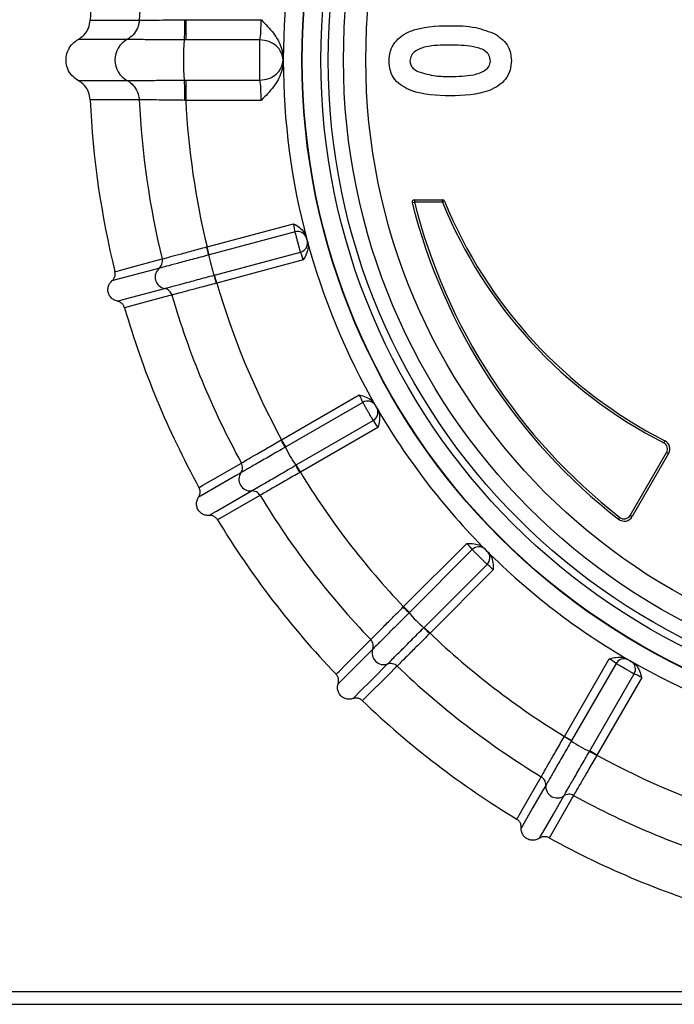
# Model space of a CAD drawing. Extents: x 5 to 297, y -3 to 205.
# Tile 19 of 31: x 94.4 to 96.4, y 177.54 to 180.56. Entities that reach past the tile are written whole.
import ezdxf

# ---------------------------------------------------------------- set-up
doc = ezdxf.new("R2010")
doc.units = 0
doc.layers.get('0').update_dxf_attribs({"linetype": 'CONTINUOUS'})

msp = doc.modelspace()

# ---------------------------------------------------------------- linework, layer by layer
at = {"color": 7, "linetype": 'CONTINUOUS'}
for p, q in [((94.7618, 180.5541), (94.7618, 180.5541)), ((94.9012, 180.5558), (94.9047, 180.5558)), ((94.9047, 180.5558), (94.9047, 180.494)), ((94.9047, 180.5558), (95.1361, 180.5558)), ((94.8997, 180.494), (94.8997, 180.494)), ((94.9047, 180.494), (94.8997, 180.494)), ((95.1324, 180.494), (94.9047, 180.494)), ((95.2039, 180.4343), (95.2039, 180.4321)), ((95.2039, 180.4321), (95.2039, 180.4299)), ((94.8997, 180.3702), (94.9047, 180.3703)), ((94.8997, 180.3702), (94.8997, 180.3702)), ((94.9047, 180.3703), (95.1324, 180.3703)), ((94.9047, 180.3703), (94.9047, 180.3084)), ((94.7618, 180.3101), (94.7618, 180.3101)), ((94.9047, 180.3084), (94.9012, 180.3085)), ((95.1361, 180.3084), (94.9047, 180.3084)), ((95.5992, 179.9947), (95.6061, 179.9964)), ((95.6061, 180.0035), (95.6061, 179.9964)), ((95.6061, 180.0035), (95.6922, 180.0035)), ((95.6922, 179.9964), (95.6061, 179.9964)), ((95.6922, 179.9964), (95.6922, 180.0035)), ((95.6922, 179.9964), (95.6988, 179.9991)), ((94.97, 179.8592), (95.2353, 179.9303)), ((95.2403, 179.9052), (94.9767, 179.8345)), ((95.274, 179.8904), (95.2764, 179.8817)), ((95.2764, 179.8817), (95.2787, 179.873)), ((94.9767, 179.8345), (94.97, 179.8592)), ((94.9932, 179.7727), (95.2568, 179.8434)), ((94.9767, 179.8345), (94.9752, 179.8341)), ((95.2651, 179.8191), (94.9998, 179.748)), ((94.9918, 179.7723), (94.9932, 179.7727)), ((94.9998, 179.748), (94.9932, 179.7727)), ((94.9998, 179.748), (94.9986, 179.7477)), ((95.1987, 179.2678), (95.4365, 179.4051)), ((95.4479, 179.3821), (95.2115, 179.2457)), ((95.4843, 179.3766), (95.4888, 179.3688)), ((95.4888, 179.3688), (95.4933, 179.361)), ((95.2435, 179.1903), (95.4799, 179.3267)), ((95.4941, 179.3054), (95.2563, 179.1681)), ((95.2115, 179.2457), (95.1987, 179.2678)), ((96.3711, 179.2584), (96.3744, 179.2648)), ((95.2115, 179.2457), (95.2102, 179.2449)), ((96.2686, 179.0357), (96.38, 179.2286)), ((96.3862, 179.225), (96.2748, 179.0321)), ((96.38, 179.2286), (96.3862, 179.225)), ((95.2422, 179.1895), (95.2435, 179.1903)), ((95.2563, 179.1681), (95.2435, 179.1903)), ((95.2563, 179.1681), (95.2552, 179.1675)), ((96.2325, 179.0239), (96.2369, 179.0295)), ((96.2748, 179.0321), (96.2686, 179.0357)), ((95.5727, 178.7558), (95.7669, 178.9499)), ((95.8204, 178.9347), (95.8268, 178.9284)), ((95.7838, 178.9307), (95.5908, 178.7377)), ((95.8268, 178.9284), (95.8331, 178.922)), ((95.6361, 178.6924), (95.829, 178.8854)), ((95.8483, 178.8685), (95.6541, 178.6743)), ((95.5908, 178.7377), (95.5727, 178.7558)), ((95.5908, 178.7377), (95.5897, 178.7366)), ((95.635, 178.6914), (95.6361, 178.6924)), ((95.6541, 178.6743), (95.6361, 178.6924)), ((95.6541, 178.6743), (95.6532, 178.6734)), ((96.0665, 178.3579), (96.2038, 178.5957)), ((96.2251, 178.5815), (96.0886, 178.3451)), ((96.2594, 178.5949), (96.2672, 178.5904)), ((96.2672, 178.5904), (96.275, 178.5859)), ((96.1441, 178.3132), (96.2805, 178.5495)), ((96.3035, 178.5382), (96.1662, 178.3004)), ((96.0886, 178.3451), (96.0665, 178.3579)), ((96.0886, 178.3451), (96.0879, 178.3438)), ((96.1433, 178.3118), (96.1441, 178.3132)), ((96.1662, 178.3004), (96.1441, 178.3132)), ((96.1662, 178.3004), (96.1656, 178.2992)), ((106.789, 177.575), (92.5033, 177.575)), ((92.1604, 177.5364), (107.1318, 177.5364))]:
    msp.add_line(p, q, dxfattribs=at)
at = {"color": 7, "linetype": 'CONTINUOUS', "flags": 128}
for points in [[(94.6115, 180.5542), (94.619, 180.5542), (94.6337, 180.5542), (94.6927, 180.5541), (94.7618, 180.5541)], [(94.7246, 180.4948), (94.7172, 180.4948), (94.6873, 180.4948), (94.5819, 180.4948), (94.5744, 180.4948)], [(94.5744, 180.3695), (94.5819, 180.3695), (94.5894, 180.3695), (94.6192, 180.3695), (94.7246, 180.3694)], [(94.7618, 180.3101), (94.747, 180.3101), (94.6881, 180.3101), (94.619, 180.3101), (94.6115, 180.31)], [(94.6872, 179.7832), (94.6937, 179.7849), (94.6945, 179.7851), (94.7009, 179.7868), (94.7268, 179.7937), (94.8323, 179.822)], [(94.8232, 179.7936), (94.8196, 179.7926), (94.8052, 179.7888), (94.7475, 179.7733), (94.6854, 179.7567), (94.6818, 179.7557), (94.6781, 179.7547)], [(94.6948, 179.6926), (94.6984, 179.6936), (94.702, 179.6945), (94.7056, 179.6955), (94.72, 179.6994), (94.7777, 179.7148), (94.8398, 179.7314)], [(94.8619, 179.7114), (94.8555, 179.7097), (94.8296, 179.7027), (94.7241, 179.6744), (94.7176, 179.6727), (94.7169, 179.6725)], [(94.9453, 179.1211), (94.9511, 179.1245), (94.9517, 179.1249), (94.9575, 179.1282), (94.9807, 179.1416), (95.0753, 179.1962)], [(95.0739, 179.1664), (95.0706, 179.1645), (95.0577, 179.1571), (95.0061, 179.1272), (94.9503, 179.0951), (94.9471, 179.0932), (94.9438, 179.0913)], [(94.976, 179.0356), (94.9792, 179.0375), (94.9825, 179.0394), (94.9857, 179.0412), (94.9986, 179.0487), (95.0503, 179.0785), (95.106, 179.1107)], [(95.1326, 179.097), (95.1268, 179.0937), (95.1036, 179.0803), (95.009, 179.0257), (95.0032, 179.0223), (95.0025, 179.0219)], [(95.3658, 178.5485), (95.3706, 178.5532), (95.3711, 178.5538), (95.3759, 178.5585), (95.3948, 178.5774), (95.472, 178.6546)], [(95.4784, 178.6255), (95.4757, 178.6228), (95.4652, 178.6123), (95.423, 178.5701), (95.3775, 178.5246), (95.3749, 178.5219), (95.3722, 178.5193)], [(95.4177, 178.4738), (95.4203, 178.4764), (95.423, 178.4791), (95.4256, 178.4817), (95.4361, 178.4923), (95.4783, 178.5345), (95.5238, 178.58)], [(95.553, 178.5737), (95.5483, 178.5689), (95.5294, 178.55), (95.4521, 178.4728), (95.4474, 178.468), (95.4468, 178.4675)], [(95.9203, 178.1042), (95.9237, 178.11), (95.9241, 178.1106), (95.9274, 178.1164), (95.9408, 178.1396), (95.9954, 178.2342)], [(96.0091, 178.2077), (96.0072, 178.2044), (95.9997, 178.1915), (95.9699, 178.1398), (95.9377, 178.0841), (95.9359, 178.0809), (95.934, 178.0776)], [(96.0946, 178.1769), (96.0912, 178.1711), (96.0779, 178.148), (96.0233, 178.0534), (96.0199, 178.0476), (96.0195, 178.0469)], [(95.9897, 178.0455), (95.9916, 178.0487), (95.9934, 178.0519), (95.9953, 178.0552), (96.0028, 178.0681), (96.0326, 178.1198), (96.0648, 178.1755)]]:
    msp.add_lwpolyline(points, dxfattribs=at)
at = {"color": 7, "linetype": 'CONTINUOUS'}
for radius in [2.0695, 2.0684, 2.0113, 1.9887, 1.9419, 1.8734]:
    msp.add_circle((97.3305, 180.4321), radius, dxfattribs=at)
for centre, radius, start, end in [((97.3305, 180.4321), 2.7218, 166.2058, 177.4294), ((97.3305, 180.4321), 2.5716, 166.2758, 177.2812), ((97.3305, 180.4321), 2.1266, 165, 179.9405), ((94.7589, 180.4321), 0.0714, 118.6385, 241.3615), ((95.8613, 180.4321), 0.9636, 176.3188, 183.6812), ((97.3305, 180.4321), 2.1266, 180.0595, 195), ((97.3305, 180.4321), 2.7218, 182.5706, 193.7942), ((97.3305, 180.4321), 2.5716, 182.7188, 193.7242), ((97.3305, 180.4321), 2.429, 182.9189, 193.6417), ((95.6061, 179.9964), 0.00714, 90, 194.1806), ((97.3305, 180.4321), 1.7857, 194.1806, 232.0556), ((97.3305, 180.4321), 1.7786, 194.1806, 232.0556), ((95.6922, 179.9964), 0.00714, 22.1734, 90), ((97.0217, 180.5383), 1.4357, 202.1734, 243.0542), ((97.0217, 180.5383), 1.4286, 202.1734, 243.0542), ((95.2482, 179.8784), 0.0279, 19.8338, 106.399), ((95.2503, 179.8705), 0.0279, 283.601, 10.1662), ((97.3305, 180.4321), 2.1266, 195, 210), ((92.7816, 179.2776), 2.2631, 14.2359, 14.8836), ((95.4261, 179.9218), 0.4594, 191.0066, 198.9934), ((94.8465, 179.7665), 0.0357, 130.7568, 259.2432), ((93.3631, 179.3092), 1.6933, 15.0074, 15.8731), ((97.3305, 180.4321), 2.429, 196.3583, 208.6417), ((97.3305, 180.4321), 2.5716, 196.2758, 208.7242), ((97.3305, 180.4321), 2.7218, 196.2058, 208.7942), ((95.4624, 179.3583), 0.0279, 34.8338, 121.399), ((95.4665, 179.3513), 0.0279, 298.601, 25.1662), ((97.3305, 180.4321), 2.1266, 210, 225), ((93.2354, 178.1396), 2.2631, 29.2359, 29.8836), ((96.3614, 179.2393), 0.0286, 330, 63.0542), ((95.6231, 179.4463), 0.4594, 206.0066, 213.9934), ((96.3614, 179.2393), 0.0214, 330, 63.0542), ((93.7889, 178.3206), 1.6933, 30.0074, 30.8731), ((95.1034, 179.1463), 0.0357, 145.7568, 274.2432), ((97.3305, 180.4321), 2.429, 211.3583, 223.6417), ((97.3305, 180.4321), 2.5716, 211.2758, 223.7242), ((97.3305, 180.4321), 2.7218, 211.2058, 223.7942), ((96.25, 179.0464), 0.0286, 232.0556, 330), ((96.25, 179.0464), 0.0214, 232.0556, 330), ((95.804, 178.9114), 0.0279, 49.8338, 136.399), ((97.3305, 180.4321), 2.1266, 225, 240), ((95.8098, 178.9057), 0.0279, 313.601, 40.1662), ((93.9683, 177.1578), 2.2631, 44.2359, 44.8836), ((95.9364, 179.038), 0.4594, 221.0066, 228.9934), ((94.456, 177.4759), 1.6933, 45.0074, 45.8731), ((97.3305, 180.4321), 2.429, 226.3583, 238.6417), ((95.5121, 178.6137), 0.0357, 160.7568, 289.2432), ((97.3305, 180.4321), 2.5716, 226.2758, 238.7242), ((96.2496, 178.5681), 0.0279, 64.8338, 151.399), ((97.3305, 180.4321), 2.1266, 240, 255), ((96.2567, 178.5641), 0.0279, 328.601, 55.1662), ((97.3305, 180.4321), 2.7218, 226.2058, 238.7942), ((94.9303, 176.3992), 2.2631, 59.2359, 59.8836), ((96.3447, 178.7247), 0.4594, 236.0066, 243.9934), ((95.3191, 176.8327), 1.6933, 60.0074, 60.8731), ((97.3305, 180.4321), 2.429, 241.3583, 253.6417), ((96.0447, 178.205), 0.0357, 175.7568, 304.2432), ((97.3305, 180.4321), 2.5716, 241.2758, 253.7242), ((97.3305, 180.4321), 2.7218, 241.2058, 253.7942)]:
    msp.add_arc(centre, radius, start, end, dxfattribs=at)
for centre, major_axis, ratio, start_param, end_param in [((95.1286, 180.5558), (0, 0.0714), 0.104816, 3.665884, 4.712389), ((95.2, 180.5558), (0, 0.1429), 0.052408, 3.665587, 3.695681), ((95.2, 180.3084), (0, 0.1429), 0.052408, 5.729097, 5.759191), ((95.1286, 180.3084), (0, 0.0714), 0.104816, 4.712389, 5.758894), ((95.2324, 179.9295), (-0.0074, 0.0276), 0.104816, 3.602828, 4.712389), ((95.2599, 179.9369), (-0.0148, 0.0552), 0.052408, 3.602828, 3.695681), ((95.2897, 179.8257), (-0.0148, 0.0552), 0.052408, 5.729097, 5.82195), ((95.2622, 179.8183), (-0.0074, 0.0276), 0.104816, 4.712389, 5.82195), ((95.4339, 179.4036), (-0.0143, 0.0247), 0.104816, 3.602828, 4.712389), ((95.4587, 179.4179), (-0.0286, 0.0495), 0.052408, 3.602828, 3.695681), ((95.5162, 179.3182), (-0.0286, 0.0495), 0.052408, 5.729097, 5.82195), ((95.4915, 179.3039), (-0.0143, 0.0247), 0.104816, 4.712389, 5.82195), ((95.7648, 178.9478), (-0.0202, 0.0202), 0.104816, 3.602828, 4.712389), ((95.7849, 178.968), (-0.0404, 0.0404), 0.052408, 3.602828, 3.695681), ((95.8664, 178.8866), (-0.0404, 0.0404), 0.052408, 5.729097, 5.82195), ((95.8462, 178.8664), (-0.0202, 0.0202), 0.104816, 4.712389, 5.82195), ((96.2023, 178.5931), (0.0247, -0.0143), 0.104816, 0.461235, 1.570796), ((96.2165, 178.6178), (0.0495, -0.0286), 0.052408, 0.461235, 0.554088), ((96.3163, 178.5603), (0.0495, -0.0286), 0.052408, 2.587505, 2.680357), ((96.302, 178.5356), (0.0247, -0.0143), 0.104816, 1.570796, 2.680357)]:
    msp.add_ellipse(centre, major_axis=major_axis, ratio=ratio, start_param=start_param, end_param=end_param, dxfattribs=at)
for points, knots in [([(94.5744, 180.4948), (94.5811, 180.4993), (94.5943, 180.5084), (94.6078, 180.5297), (94.6102, 180.5459), (94.6115, 180.5542)], [0, 0, 0, 0, 0.329538, 0.65909, 1, 1, 1, 1]), ([(94.7618, 180.5541), (94.7618, 180.5541), (94.7618, 180.5541), (94.7618, 180.5541), (94.7617, 180.554), (94.7617, 180.554), (94.7617, 180.5539), (94.7617, 180.5537), (94.7617, 180.5533), (94.7617, 180.5528), (94.7616, 180.5518), (94.7615, 180.5503), (94.7612, 180.5477), (94.7605, 180.5436), (94.7591, 180.5375), (94.7548, 180.5252), (94.7446, 180.5084), (94.7313, 180.4993), (94.7246, 180.4948)], [0, 0, 0, 0, 0.000176, 0.000444, 0.000911, 0.001725, 0.003132, 0.005554, 0.009696, 0.01675, 0.028696, 0.048755, 0.081886, 0.135233, 0.218259, 0.341885, 0.670939, 1, 1, 1, 1]), ([(94.7618, 180.5541), (94.7641, 180.5541), (94.7688, 180.5542), (94.7953, 180.5545), (94.8331, 180.5549), (94.8709, 180.5554), (94.8941, 180.5557), (94.9012, 180.5558)], [0, 0, 0, 0, 0.221241, 0.446484, 0.673228, 0.899052, 1, 1, 1, 1]), ([(94.9012, 180.5558), (94.9012, 180.5534), (94.9011, 180.5446), (94.9008, 180.5281), (94.9003, 180.5081), (94.8999, 180.4987), (94.8997, 180.494)], [0, 0, 0, 0, 0.095423, 0.355431, 0.677716, 1, 1, 1, 1]), ([(95.1361, 180.5558), (95.1363, 180.5557), (95.1495, 180.5424), (95.1739, 180.5169), (95.1994, 180.4754), (95.2026, 180.4464), (95.2039, 180.4343)], [0, 0, 0, 0, 0.004481, 0.393085, 0.745762, 1, 1, 1, 1]), ([(95.5285, 180.4291), (95.5292, 180.4392), (95.5305, 180.4593), (95.5445, 180.4868), (95.5671, 180.5073), (95.6208, 180.5352), (95.6719, 180.5365), (95.7127, 180.5374)], [0, 0, 0, 0, 0.125204, 0.250173, 0.375266, 0.500635, 1, 1, 1, 1]), ([(95.7127, 180.5374), (95.7403, 180.5373), (95.7895, 180.537), (95.8353, 180.5192), (95.8554, 180.5114)], [0, 0, 0, 0, 0.560934, 1, 1, 1, 1]), ([(95.8554, 180.5114), (95.8707, 180.4999), (95.8981, 180.4793), (95.9022, 180.4456), (95.9039, 180.4308)], [0, 0, 0, 0, 0.5593417, 1, 1, 1, 1]), ([(94.5744, 180.3695), (94.5677, 180.374), (94.5544, 180.3831), (94.5416, 180.4042), (94.536, 180.4279), (94.5388, 180.4522), (94.5494, 180.4742), (94.5628, 180.4879), (94.5721, 180.4934), (94.5744, 180.4948)], [0, 0, 0, 0, 0.157665, 0.315329, 0.472994, 0.630659, 0.788323, 0.945988, 1, 1, 1, 1]), ([(94.8997, 180.494), (94.8908, 180.494), (94.8619, 180.4942), (94.8145, 180.4944), (94.767, 180.4946), (94.7333, 180.4948), (94.7275, 180.4948), (94.7246, 180.4948)], [0, 0, 0, 0, 0.099328, 0.323224, 0.548481, 0.772602, 1, 1, 1, 1]), ([(95.1324, 180.3703), (95.1324, 180.3741), (95.1324, 180.3816), (95.1324, 180.3975), (95.1324, 180.4145), (95.1324, 180.4321), (95.1324, 180.4497), (95.1324, 180.4668), (95.1324, 180.4827), (95.1324, 180.4901), (95.1324, 180.494)], [0, 0, 0, 0, 0.13451, 0.262694, 0.384533, 0.5, 0.615468, 0.737307, 0.865491, 1, 1, 1, 1]), ([(95.2037, 180.4321), (95.2024, 180.4401), (95.1999, 180.456), (95.1833, 180.4763), (95.16, 180.4907), (95.1416, 180.4929), (95.1324, 180.494)], [0, 0, 0, 0, 0.250002, 0.500002, 0.750002, 1, 1, 1, 1]), ([(95.712, 180.4779), (95.6883, 180.4777), (95.6529, 180.4775), (95.6135, 180.4638), (95.5955, 180.4471), (95.5936, 180.4353), (95.5926, 180.4294)], [0, 0, 0, 0, 0.501545, 0.750902, 0.875763, 1, 1, 1, 1]), ([(95.8398, 180.4294), (95.8388, 180.4357), (95.8368, 180.4482), (95.8174, 180.4659), (95.7744, 180.4771), (95.737, 180.4776), (95.712, 180.4779)], [0, 0, 0, 0, 0.124238, 0.248753, 0.498448, 1, 1, 1, 1]), ([(95.1324, 180.3703), (95.1416, 180.3714), (95.16, 180.3736), (95.1833, 180.388), (95.1999, 180.4082), (95.2024, 180.4241), (95.2037, 180.4321)], [0, 0, 0, 0, 0.249998, 0.499998, 0.749998, 1, 1, 1, 1]), ([(95.2039, 180.4299), (95.2026, 180.4178), (95.1994, 180.3889), (95.1739, 180.3473), (95.1495, 180.3218), (95.1363, 180.3086), (95.1361, 180.3084)], [0, 0, 0, 0, 0.254238, 0.606915, 0.995519, 1, 1, 1, 1]), ([(95.7161, 180.3222), (95.6753, 180.3233), (95.6143, 180.3249), (95.55, 180.362), (95.5305, 180.3987), (95.5292, 180.419), (95.5285, 180.4291)], [0, 0, 0, 0, 0.500569, 0.749484, 0.874585, 1, 1, 1, 1]), ([(95.5926, 180.4294), (95.593, 180.4253), (95.5939, 180.4172), (95.6025, 180.405), (95.6116, 180.3998), (95.6171, 180.3966)], [0, 0, 0, 0, 0.279795, 0.559924, 1, 1, 1, 1]), ([(95.9039, 180.4308), (95.9032, 180.4206), (95.9017, 180.4002), (95.8867, 180.3727), (95.8639, 180.352), (95.8089, 180.3247), (95.7573, 180.3233), (95.7161, 180.3222)], [0, 0, 0, 0, 0.125139, 0.250119, 0.375207, 0.500562, 1, 1, 1, 1]), ([(95.7161, 180.3818), (95.7403, 180.382), (95.7766, 180.3823), (95.8171, 180.3952), (95.8366, 180.4113), (95.8388, 180.4234), (95.8398, 180.4294)], [0, 0, 0, 0, 0.501658, 0.751227, 0.876095, 1, 1, 1, 1]), ([(95.6171, 180.3966), (95.6352, 180.3913), (95.6676, 180.3818), (95.7012, 180.3818), (95.7161, 180.3818)], [0, 0, 0, 0, 0.55882, 1, 1, 1, 1]), ([(94.6115, 180.31), (94.6103, 180.318), (94.608, 180.3339), (94.5948, 180.3554), (94.5813, 180.3647), (94.5744, 180.3695)], [0, 0, 0, 0, 0.328963, 0.657917, 1, 1, 1, 1]), ([(94.7246, 180.3694), (94.7255, 180.3694), (94.7283, 180.3694), (94.7477, 180.3695), (94.7878, 180.3697), (94.8407, 180.37), (94.8802, 180.3702), (94.8997, 180.3702)], [0, 0, 0, 0, 0.110033, 0.334338, 0.55853, 0.783589, 1, 1, 1, 1]), ([(94.7246, 180.3694), (94.7252, 180.3691), (94.7288, 180.3671), (94.7388, 180.3602), (94.752, 180.3455), (94.7595, 180.3274), (94.7614, 180.3156), (94.7617, 180.3115), (94.7617, 180.3105), (94.7617, 180.3102), (94.7618, 180.3102), (94.7618, 180.3101), (94.7618, 180.3101)], [0, 0, 0, 0, 0.027325, 0.169182, 0.498437, 0.827676, 0.956959, 0.989223, 0.997297, 0.999324, 0.999835, 1, 1, 1, 1]), ([(94.8997, 180.3702), (94.8999, 180.3655), (94.9003, 180.3562), (94.9008, 180.3362), (94.9011, 180.3197), (94.9012, 180.3109), (94.9012, 180.3085)], [0, 0, 0, 0, 0.322284, 0.644569, 0.904577, 1, 1, 1, 1]), ([(94.9012, 180.3085), (94.8856, 180.3087), (94.854, 180.3091), (94.8118, 180.3096), (94.78, 180.3099), (94.7648, 180.3101), (94.7625, 180.3101), (94.7618, 180.3101)], [0, 0, 0, 0, 0.2191127, 0.445885, 0.6713731, 0.8966918, 1, 1, 1, 1]), ([(95.2353, 179.9303), (95.2354, 179.9302), (95.2419, 179.9265), (95.2539, 179.9192), (95.268, 179.9058), (95.2723, 179.8949), (95.274, 179.8904)], [0, 0, 0, 0, 0.007086, 0.393088, 0.745763, 1, 1, 1, 1]), ([(95.2568, 179.8434), (95.2563, 179.8454), (95.2551, 179.8495), (95.2524, 179.8594), (95.2493, 179.8707), (95.2461, 179.8825), (95.2433, 179.8933), (95.2413, 179.901), (95.2406, 179.904), (95.2403, 179.9052)], [0, 0, 0, 0, 0.152063, 0.303355, 0.454679, 0.606485, 0.758807, 0.911455, 1, 1, 1, 1]), ([(95.2787, 179.873), (95.2794, 179.8682), (95.2812, 179.8567), (95.2756, 179.8381), (95.2689, 179.8257), (95.2651, 179.8192), (95.2651, 179.8191)], [0, 0, 0, 0, 0.254237, 0.606912, 0.992914, 1, 1, 1, 1]), ([(95.2745, 179.8878), (95.2745, 179.8876), (95.2746, 179.887), (95.2749, 179.8854), (95.2755, 179.8833), (95.2761, 179.8809), (95.2767, 179.8786), (95.2773, 179.8767), (95.2776, 179.8759), (95.2778, 179.8755)], [0, 0, 0, 0, 0.088013, 0.240341, 0.393027, 0.545536, 0.697414, 0.848695, 1, 1, 1, 1]), ([(94.8323, 179.822), (94.833, 179.8222), (94.8353, 179.8228), (94.8503, 179.8269), (94.8812, 179.8352), (94.9223, 179.8463), (94.9533, 179.8547), (94.9688, 179.8589)], [0, 0, 0, 0, 0.106017, 0.329449, 0.552934, 0.776462, 1, 1, 1, 1]), ([(94.9688, 179.8589), (94.9688, 179.8589), (94.9692, 179.859), (94.9696, 179.8591), (94.97, 179.8592)], [0, 0, 0, 0, 0.04216, 1, 1, 1, 1]), ([(94.9752, 179.8341), (94.958, 179.8295), (94.9235, 179.8203), (94.8777, 179.8081), (94.8432, 179.7989), (94.8265, 179.7945), (94.824, 179.7938), (94.8232, 179.7936)], [0, 0, 0, 0, 0.22259, 0.445284, 0.668029, 0.890783, 1, 1, 1, 1]), ([(94.8232, 179.7936), (94.825, 179.7955), (94.8287, 179.7992), (94.832, 179.8064), (94.8335, 179.8142), (94.8327, 179.8194), (94.8323, 179.822)], [0, 0, 0, 0, 0.25, 0.5, 0.75, 1, 1, 1, 1]), ([(94.6781, 179.7547), (94.6804, 179.7571), (94.6848, 179.7617), (94.6881, 179.771), (94.6883, 179.7784), (94.6874, 179.7823), (94.6872, 179.7832)], [0, 0, 0, 0, 0.307008, 0.614028, 0.920748, 1, 1, 1, 1]), ([(94.6948, 179.6926), (94.6909, 179.6937), (94.6832, 179.696), (94.6738, 179.7041), (94.6675, 179.7145), (94.6651, 179.7265), (94.6668, 179.7386), (94.6716, 179.7483), (94.6763, 179.7529), (94.6781, 179.7547)], [0, 0, 0, 0, 0.150484, 0.300967, 0.451451, 0.601935, 0.752418, 0.902902, 1, 1, 1, 1]), ([(94.8398, 179.7314), (94.8406, 179.7317), (94.8431, 179.7323), (94.8599, 179.7368), (94.8943, 179.7461), (94.9401, 179.7584), (94.9745, 179.7677), (94.9918, 179.7723)], [0, 0, 0, 0, 0.109217, 0.331971, 0.554716, 0.77741, 1, 1, 1, 1]), ([(94.9986, 179.7477), (94.9831, 179.7436), (94.952, 179.7353), (94.9109, 179.7244), (94.8799, 179.7162), (94.865, 179.7122), (94.8627, 179.7116), (94.8619, 179.7114)], [0, 0, 0, 0, 0.223538, 0.447066, 0.670551, 0.893983, 1, 1, 1, 1]), ([(94.8619, 179.7114), (94.861, 179.7138), (94.8591, 179.7187), (94.8539, 179.7248), (94.8474, 179.7294), (94.8424, 179.7307), (94.8398, 179.7314)], [0, 0, 0, 0, 0.25, 0.5, 0.75, 1, 1, 1, 1]), ([(94.7169, 179.6725), (94.7157, 179.6755), (94.7133, 179.6815), (94.7062, 179.6883), (94.6996, 179.6915), (94.6956, 179.6924), (94.6948, 179.6926)], [0, 0, 0, 0, 0.306402, 0.612797, 0.919391, 1, 1, 1, 1]), ([(95.4365, 179.4051), (95.4367, 179.4051), (95.4439, 179.4032), (95.4574, 179.3992), (95.4745, 179.3899), (95.4814, 179.3805), (95.4843, 179.3766)], [0, 0, 0, 0, 0.007086, 0.393088, 0.745763, 1, 1, 1, 1]), ([(95.4799, 179.3267), (95.4788, 179.3286), (95.4766, 179.3322), (95.4714, 179.3411), (95.4655, 179.3512), (95.4594, 179.3617), (95.4539, 179.3715), (95.45, 179.3784), (95.4484, 179.3811), (95.4479, 179.3821)], [0, 0, 0, 0, 0.152063, 0.303355, 0.454679, 0.606485, 0.758807, 0.911455, 1, 1, 1, 1]), ([(95.4854, 179.3742), (95.4855, 179.374), (95.4858, 179.3735), (95.4865, 179.3721), (95.4876, 179.3701), (95.4888, 179.368), (95.49, 179.3659), (95.4911, 179.3642), (95.4916, 179.3635), (95.4918, 179.3631)], [0, 0, 0, 0, 0.0880129, 0.2403412, 0.3930271, 0.5455364, 0.6974145, 0.8486951, 1, 1, 1, 1]), ([(95.4933, 179.361), (95.4953, 179.3566), (95.4999, 179.3459), (95.4994, 179.3265), (95.4961, 179.3127), (95.4941, 179.3055), (95.4941, 179.3054)], [0, 0, 0, 0, 0.254237, 0.606912, 0.992914, 1, 1, 1, 1]), ([(95.0753, 179.1962), (95.076, 179.1966), (95.078, 179.1978), (95.0914, 179.2055), (95.1191, 179.2216), (95.156, 179.243), (95.1837, 179.2591), (95.1976, 179.2672)], [0, 0, 0, 0, 0.106017, 0.329449, 0.552934, 0.776462, 1, 1, 1, 1]), ([(95.1976, 179.2672), (95.1976, 179.2672), (95.198, 179.2674), (95.1984, 179.2676), (95.1987, 179.2678)], [0, 0, 0, 0, 0.04216, 1, 1, 1, 1]), ([(95.2102, 179.2449), (95.1948, 179.236), (95.1638, 179.2182), (95.1228, 179.1946), (95.0919, 179.1768), (95.0768, 179.1681), (95.0746, 179.1668), (95.0739, 179.1664)], [0, 0, 0, 0, 0.2225903, 0.445284, 0.6680289, 0.8907827, 1, 1, 1, 1]), ([(95.0739, 179.1664), (95.0752, 179.1687), (95.0778, 179.1732), (95.0791, 179.1811), (95.0785, 179.189), (95.0764, 179.1938), (95.0753, 179.1962)], [0, 0, 0, 0, 0.25, 0.5, 0.75, 1, 1, 1, 1]), ([(95.106, 179.1107), (95.1068, 179.1111), (95.109, 179.1124), (95.124, 179.1211), (95.1549, 179.1389), (95.1959, 179.1627), (95.2268, 179.1806), (95.2422, 179.1895)], [0, 0, 0, 0, 0.109217, 0.331971, 0.554716, 0.77741, 1, 1, 1, 1]), ([(95.2552, 179.1675), (95.2413, 179.1595), (95.2134, 179.1435), (95.1765, 179.1223), (95.1487, 179.1063), (95.1353, 179.0986), (95.1332, 179.0974), (95.1326, 179.097)], [0, 0, 0, 0, 0.223538, 0.447066, 0.670551, 0.893983, 1, 1, 1, 1]), ([(94.9438, 179.0913), (94.9454, 179.0942), (94.9485, 179.0998), (94.9492, 179.1097), (94.9475, 179.1168), (94.9456, 179.1204), (94.9453, 179.1211)], [0, 0, 0, 0, 0.307008, 0.614028, 0.920748, 1, 1, 1, 1]), ([(94.976, 179.0356), (94.972, 179.0357), (94.9639, 179.0359), (94.9528, 179.0413), (94.944, 179.0497), (94.9385, 179.0607), (94.937, 179.0728), (94.9392, 179.0834), (94.9425, 179.0891), (94.9438, 179.0913)], [0, 0, 0, 0, 0.1504837, 0.3009673, 0.451451, 0.6019347, 0.7524184, 0.902902, 1, 1, 1, 1]), ([(95.1326, 179.097), (95.131, 179.0992), (95.128, 179.1034), (95.1214, 179.1079), (95.1139, 179.1106), (95.1087, 179.1107), (95.106, 179.1107)], [0, 0, 0, 0, 0.25, 0.5, 0.75, 1, 1, 1, 1]), ([(95.0025, 179.0219), (95.0006, 179.0245), (94.9967, 179.0297), (94.9881, 179.0344), (94.9809, 179.0358), (94.9768, 179.0357), (94.976, 179.0356)], [0, 0, 0, 0, 0.306402, 0.612797, 0.919391, 1, 1, 1, 1]), ([(95.7669, 178.9499), (95.767, 178.9499), (95.7745, 178.9499), (95.7886, 178.9496), (95.8075, 178.9451), (95.8166, 178.9378), (95.8204, 178.9347)], [0, 0, 0, 0, 0.007086, 0.393088, 0.745763, 1, 1, 1, 1]), ([(95.8221, 178.9327), (95.8222, 178.9326), (95.8226, 178.9321), (95.8237, 178.9309), (95.8252, 178.9293), (95.827, 178.9275), (95.8286, 178.9259), (95.8301, 178.9245), (95.8308, 178.924), (95.8311, 178.9237)], [0, 0, 0, 0, 0.088013, 0.240341, 0.393027, 0.545536, 0.697414, 0.848695, 1, 1, 1, 1]), ([(95.829, 178.8854), (95.8275, 178.8869), (95.8244, 178.8899), (95.8171, 178.8971), (95.8088, 178.9053), (95.8002, 178.9139), (95.7923, 178.9219), (95.7868, 178.9275), (95.7846, 178.9298), (95.7838, 178.9307)], [0, 0, 0, 0, 0.152063, 0.303355, 0.454679, 0.606485, 0.758807, 0.911455, 1, 1, 1, 1]), ([(95.8331, 178.922), (95.8362, 178.9182), (95.8434, 178.9091), (95.848, 178.8902), (95.8483, 178.8761), (95.8483, 178.8686), (95.8483, 178.8685)], [0, 0, 0, 0, 0.254237, 0.606912, 0.992914, 1, 1, 1, 1]), ([(95.472, 178.6546), (95.4726, 178.6552), (95.4743, 178.6569), (95.4852, 178.6678), (95.5078, 178.6905), (95.5378, 178.7207), (95.5605, 178.7435), (95.5718, 178.7548)], [0, 0, 0, 0, 0.106017, 0.329449, 0.552934, 0.776462, 1, 1, 1, 1]), ([(95.5718, 178.7548), (95.5718, 178.7548), (95.5721, 178.7552), (95.5724, 178.7555), (95.5727, 178.7558)], [0, 0, 0, 0, 0.04216, 1, 1, 1, 1]), ([(95.5897, 178.7366), (95.5771, 178.724), (95.5518, 178.6988), (95.5183, 178.6653), (95.4931, 178.6401), (95.4808, 178.6279), (95.479, 178.6261), (95.4784, 178.6255)], [0, 0, 0, 0, 0.22259, 0.445284, 0.668029, 0.890783, 1, 1, 1, 1]), ([(95.5238, 178.58), (95.5244, 178.5806), (95.5263, 178.5824), (95.5385, 178.5947), (95.5637, 178.6199), (95.5972, 178.6535), (95.6224, 178.6787), (95.635, 178.6914)], [0, 0, 0, 0, 0.109217, 0.331971, 0.554716, 0.77741, 1, 1, 1, 1]), ([(95.6532, 178.6734), (95.6418, 178.6621), (95.6191, 178.6394), (95.5889, 178.6094), (95.5662, 178.5868), (95.5552, 178.5759), (95.5536, 178.5742), (95.553, 178.5737)], [0, 0, 0, 0, 0.223538, 0.447066, 0.670551, 0.893983, 1, 1, 1, 1]), ([(95.4784, 178.6255), (95.479, 178.628), (95.4804, 178.6331), (95.4796, 178.641), (95.477, 178.6485), (95.4737, 178.6526), (95.472, 178.6546)], [0, 0, 0, 0, 0.25, 0.5, 0.75, 1, 1, 1, 1]), ([(96.2038, 178.5957), (96.2039, 178.5958), (96.2111, 178.5977), (96.2249, 178.601), (96.2443, 178.6016), (96.255, 178.5969), (96.2594, 178.5949)], [0, 0, 0, 0, 0.007086, 0.393088, 0.745763, 1, 1, 1, 1]), ([(95.553, 178.5737), (95.551, 178.5753), (95.5469, 178.5786), (95.5394, 178.5812), (95.5315, 178.582), (95.5264, 178.5806), (95.5238, 178.58)], [0, 0, 0, 0, 0.25, 0.5, 0.75, 1, 1, 1, 1]), ([(96.2805, 178.5495), (96.2786, 178.5505), (96.2749, 178.5526), (96.266, 178.5577), (96.2559, 178.5635), (96.2453, 178.5696), (96.2356, 178.5753), (96.2288, 178.5793), (96.2261, 178.5809), (96.2251, 178.5815)], [0, 0, 0, 0, 0.152063, 0.303355, 0.454679, 0.606485, 0.758807, 0.911455, 1, 1, 1, 1]), ([(96.2615, 178.5934), (96.2617, 178.5933), (96.2622, 178.5929), (96.2636, 178.5921), (96.2655, 178.5909), (96.2676, 178.5897), (96.2697, 178.5885), (96.2715, 178.5876), (96.2722, 178.5872), (96.2726, 178.587)], [0, 0, 0, 0, 0.088013, 0.240341, 0.393027, 0.545536, 0.697414, 0.848695, 1, 1, 1, 1]), ([(96.275, 178.5859), (96.2789, 178.583), (96.2883, 178.5762), (96.2976, 178.5591), (96.3015, 178.5455), (96.3035, 178.5383), (96.3035, 178.5382)], [0, 0, 0, 0, 0.254237, 0.606912, 0.992914, 1, 1, 1, 1]), ([(95.3722, 178.5193), (95.373, 178.5224), (95.3745, 178.5287), (95.3726, 178.5384), (95.3691, 178.5449), (95.3664, 178.5479), (95.3658, 178.5485)], [0, 0, 0, 0, 0.3070079, 0.614028, 0.9207477, 1, 1, 1, 1]), ([(95.4177, 178.4738), (95.4137, 178.4729), (95.4059, 178.471), (95.3938, 178.4733), (95.3831, 178.4791), (95.375, 178.4883), (95.3704, 178.4996), (95.3697, 178.5104), (95.3715, 178.5168), (95.3722, 178.5193)], [0, 0, 0, 0, 0.150484, 0.300967, 0.451451, 0.601935, 0.752418, 0.902902, 1, 1, 1, 1]), ([(95.4468, 178.4675), (95.4443, 178.4695), (95.4392, 178.4734), (95.4297, 178.4758), (95.4223, 178.4753), (95.4185, 178.4741), (95.4177, 178.4738)], [0, 0, 0, 0, 0.306402, 0.612797, 0.919391, 1, 1, 1, 1]), ([(96.0658, 178.3568), (96.0658, 178.3568), (96.0661, 178.3572), (96.0663, 178.3576), (96.0665, 178.3579)], [0, 0, 0, 0, 0.04216, 1, 1, 1, 1]), ([(95.9954, 178.2342), (95.9958, 178.2349), (95.997, 178.2369), (96.0047, 178.2503), (96.0206, 178.2781), (96.0418, 178.315), (96.0578, 178.3429), (96.0658, 178.3568)], [0, 0, 0, 0, 0.1060174, 0.3294489, 0.5529344, 0.7764621, 1, 1, 1, 1]), ([(96.0879, 178.3438), (96.079, 178.3284), (96.0611, 178.2975), (96.0373, 178.2565), (96.0195, 178.2256), (96.0108, 178.2106), (96.0095, 178.2084), (96.0091, 178.2077)], [0, 0, 0, 0, 0.22259, 0.445284, 0.668029, 0.890783, 1, 1, 1, 1]), ([(96.0648, 178.1755), (96.0652, 178.1762), (96.0665, 178.1784), (96.0751, 178.1935), (96.0929, 178.2244), (96.1166, 178.2654), (96.1344, 178.2964), (96.1433, 178.3118)], [0, 0, 0, 0, 0.109217, 0.331971, 0.554716, 0.77741, 1, 1, 1, 1]), ([(96.1656, 178.2992), (96.1575, 178.2853), (96.1414, 178.2576), (96.12, 178.2207), (96.1039, 178.193), (96.0962, 178.1796), (96.095, 178.1776), (96.0946, 178.1769)], [0, 0, 0, 0, 0.223538, 0.447066, 0.670551, 0.893983, 1, 1, 1, 1]), ([(96.0091, 178.2077), (96.009, 178.2103), (96.009, 178.2155), (96.0063, 178.223), (96.0018, 178.2296), (95.9975, 178.2327), (95.9954, 178.2342)], [0, 0, 0, 0, 0.25, 0.5, 0.75, 1, 1, 1, 1]), ([(96.0946, 178.1769), (96.0922, 178.178), (96.0874, 178.1802), (96.0795, 178.1807), (96.0716, 178.1794), (96.0671, 178.1768), (96.0648, 178.1755)], [0, 0, 0, 0, 0.25, 0.5, 0.75, 1, 1, 1, 1]), ([(95.934, 178.0776), (95.9339, 178.0808), (95.9338, 178.0873), (95.9295, 178.0962), (95.9244, 178.1015), (95.921, 178.1037), (95.9203, 178.1042)], [0, 0, 0, 0, 0.307008, 0.614028, 0.920748, 1, 1, 1, 1]), ([(95.9897, 178.0455), (95.9862, 178.0435), (95.9791, 178.0397), (95.9668, 178.0387), (95.9549, 178.0417), (95.9447, 178.0484), (95.9374, 178.0581), (95.9339, 178.0684), (95.934, 178.075), (95.934, 178.0776)], [0, 0, 0, 0, 0.150484, 0.300967, 0.451451, 0.601935, 0.752418, 0.902902, 1, 1, 1, 1]), ([(96.0195, 178.0469), (96.0166, 178.0482), (96.0106, 178.0507), (96.0008, 178.0505), (95.9938, 178.0481), (95.9904, 178.0459), (95.9897, 178.0455)], [0, 0, 0, 0, 0.306402, 0.612797, 0.919391, 1, 1, 1, 1])]:
    msp.add_open_spline(points, degree=3, knots=knots, dxfattribs=at)

doc.saveas('drawing.dxf')
